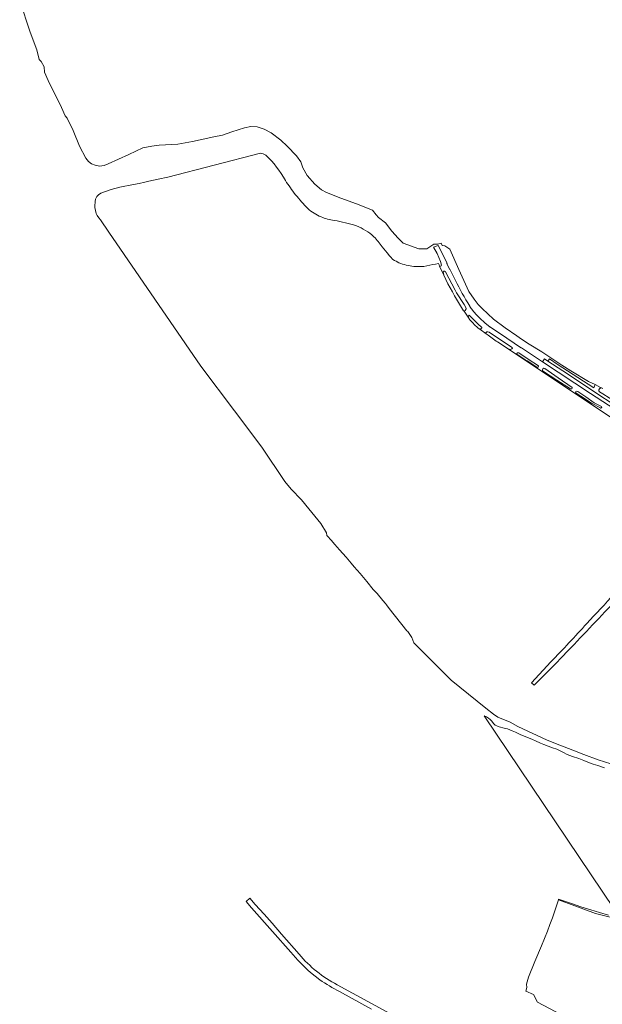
# Model space of a CAD drawing. Header units: metres. Extents: x 200176 to 205485, y 394066 to 399855.
# Tile 24 of 230: x 200354 to 200955, y 396594 to 397611. Entities that reach past the tile are written whole.
import ezdxf

# ---------------------------------------------------------------- set-up
doc = ezdxf.new("R2010")
doc.units = ezdxf.units.M
for name, color, linetype, lineweight in [('B-WE-GR-GRAS-GV', 60, 'Continuous', 13), ('B-WE-OG-WATER-GV', 130, 'Continuous', 18), ('B-WE-OG-WEG-GV', 7, 'Continuous', 18), ('B-WE-VH-VERHARDING_ASFALT-GV', 252, 'Continuous', 18), ('B-WE-VH-VERHARDING_FUNDERING_ZAND-GV', 7, 'Continuous', 18)]:
    doc.layers.add(name, color=color, linetype=linetype, lineweight=lineweight)

msp = doc.modelspace()

# ---------------------------------------------------------------- linework, layer by layer
at = {"layer": 'B-WE-GR-GRAS-GV', "flags": 128}
for points in [[(200602.341, 397473.426), (200506.626, 397448.786), (200496.7, 397446.583), (200486.76, 397444.418), (200482.756, 397443.579), (200476.796, 397442.33), (200470.993, 397441.167), (200456.819, 397438.267), (200448.034, 397435.903), (200437.456, 397432.094), (200434.967, 397430.527), (200433.124, 397428.76), (200431.814, 397425.947), (200431.355, 397423.6), (200431.208, 397418.81), (200431.294, 397417.331), (200431.664, 397414.458), (200432.608, 397411.218), (200433.667, 397409.164), (200435.309, 397406.811), (200437.147, 397404.551), (200445.706, 397392.04), (200540.466, 397253.533), (200575.29, 397207.483), (200603.745, 397169.768), (200627.541, 397134.571), (200633.971, 397126.523), (200644.637, 397115.416), (200652.131, 397106.192), (200664.668, 397090.953), (200670.406, 397081.513), (200670.857, 397078.79), (200671.476, 397077.958), (200675.162, 397073.828), (200679.143, 397069.284), (200683.861, 397063.701), (200690.76, 397056.106), (200695.757, 397050.221), (200699.094, 397046.406), (200705.207, 397039.565), (200712.087, 397031.207), (200718.57, 397022.879), (200722.628, 397018.576), (200728.676, 397011.564), (200731.379, 397008.274), (200732.381, 397006.985), (200735.295, 397003.314), (200753.575, 396980.283), (200754.384, 396979.349), (200755.171, 396978.398), (200755.914, 396977.416), (200756.607, 396976.398), (200757.262, 396975.352), (200758.419, 396973.38), (200760.532, 396967.935), (200799.35, 396929.076), (200835.063, 396900.413), (200842.969, 396894.066), (200847.475, 396890.918), (200860.168, 396885.801), (200867.97, 396881.373), (200898.464, 396867.28), (200911.606, 396862.143), (200924.76, 396857.002), (200936.131, 396852.561), (200951.186, 396846.839), (200970.694, 396840.864)], [(200745.273, 397360.221), (200742.366, 397361.801), (200740.535, 397362.823), (200739.027, 397363.848), (200736.532, 397366.38), (200735.545, 397367.595), (200733.113, 397370.598), (200731.404, 397372.684), (200729.692, 397374.759), (200727.981, 397376.828)], [(201002.095, 397175.509), (200858.213, 397271.524), (200847.08, 397278.602), (200845.708, 397279.474), (200837.434, 397285.411), (200835.279, 397287.054), (200828.73, 397291.678), (200826.931, 397292.858), (200822.763, 397297.03), (200822.269, 397297.538), (200818.47, 397301.447), (200816.607, 397304.243), (200812.726, 397310.186), (200811.827, 397310.776), (200802.644, 397326.09), (200800.448, 397330.132), (200795.933, 397338.442), (200791.776, 397347.349), (200787.309, 397356.956), (200786.85, 397358.178), (200786.064, 397359.691)], [(200900.565, 396939.55), (200885.062, 396923.959), (200882.227, 396926.584), (200902.103, 396948.043)], [(200963.461, 396684.317), (200948.151, 396688.375), (200927.121, 396696.012), (200909.924, 396702.257), (200903.832, 396683.669), (200901.246, 396676.852), (200898.661, 396670.035), (200895.605, 396662.434), (200892.549, 396654.833), (200885.769, 396638.608), (200878.989, 396622.383), (200876.882, 396615.195), (200877.369, 396611.845), (200876.489, 396608.141), (200884.204, 396604.648), (200888.502, 396596.608), (200937.178, 396570.919)], [(200961.699, 396686.691), (200952.373, 396689.132), (200943.396, 396691.89), (200933.254, 396695.258), (200924.71, 396698.163), (200910.21, 396703.128), (200909.924, 396702.257), (200927.121, 396696.012), (200948.151, 396688.375), (200963.461, 396684.317)]]:
    msp.add_lwpolyline(points, dxfattribs=at)
at = {"layer": 'B-WE-GR-GRAS-GV'}
for points in [[(200607.629, 397471.505, 0.15827917), (200602.341, 397473.426)], [(200628.028, 397445.232, 0.07839697), (200607.629, 397471.505)], [(200638.491, 397430.537, -0.02183245), (200628.028, 397445.232)], [(200651.139, 397416.347, -0.02027989), (200638.491, 397430.537)], [(200664.856, 397407.801, -0.09928152), (200651.139, 397416.347)], [(200678.435, 397403.961, -0.05976549), (200664.856, 397407.801)], [(200701.267, 397398.44, 0.04373869), (200678.435, 397403.961)], [(200710.739, 397393.764, 0.0462321), (200701.267, 397398.44)], [(200719.399, 397387.24, 0.04905812), (200710.739, 397393.764)], [(200727.981, 397376.828, 0.03211153), (200719.399, 397387.24)], [(200760.656, 397356.55, -0.0648276), (200745.273, 397360.221)], [(200774.195, 397357.117, -0.0730593), (200760.656, 397356.55)], [(200786.064, 397359.691, -0.00841333), (200774.195, 397357.117)], [(201002.64, 397046.636, -0.00239402), (200900.565, 396939.55)], [(200939.295, 396987.782, -0.00042964), (200967.783, 397018.289)], [(200902.103, 396948.043, 0.00911369), (200939.295, 396987.782)]]:
    msp.add_lwpolyline(points, format="xyb", dxfattribs=at)
at = {"layer": 'B-WE-OG-WATER-GV', "flags": 128}
for points in [[(200353.501, 397630.866), (200364.222, 397598.509), (200371.127, 397580.063), (200373.789, 397570.363), (200375.694, 397568.062), (200378.67, 397562.667), (200379.226, 397557.233), (200382.882, 397548.404), (200396.619, 397520.812), (200400.628, 397511.966), (200402.374, 397509.546), (200408.649, 397496.793), (200415.356, 397480.687), (200421.757, 397468.453), (200424.694, 397464.803), (200427.551, 397462.502), (200431.639, 397460.995), (200436.005, 397459.924), (200440.688, 397460.598), (200444.855, 397462.542), (200466.304, 397471.957), (200480.789, 397478.859), (200490.076, 397480.803), (200497.656, 397481.676), (200516.96, 397482.829), (200531.842, 397485.686), (200553.966, 397490.412), (200562.935, 397492.197), (200572.737, 397495.45), (200585.65, 397499.699), (200592.397, 397501.167), (200598.747, 397500.611), (200606.089, 397498.39), (200613.311, 397494.383), (200623.124, 397486.945), (200629.712, 397480.638), (200639.475, 397470.682), (200644.084, 397464.711), (200646.028, 397458.443), (200650.513, 397450.47), (200658.255, 397441.647), (200665.32, 397435.578), (200670.519, 397432.722), (200685.3, 397426.919), (200701.373, 397421.009), (200717.857, 397414.73), (200721.825, 397409.811), (200724.167, 397407.153), (200731.469, 397401.441), (200738.024, 397392.93), (200744.612, 397385.631), (200749.731, 397380.673), (200765.817, 397374.805), (200774.112, 397374.567), (200781.255, 397379.446), (200785.277, 397379.509), (200788.878, 397380.418), (200790.028, 397378.095), (200792.747, 397377.907), (200797.807, 397374.444), (200807.161, 397353.282), (200817.484, 397330.695), (200822.909, 397322.783), (200827.089, 397317.227), (200831.18, 397313.005), (200842.883, 397301.96), (200855.067, 397293.204), (200867.14, 397284.797), (200871.978, 397281.429), (200879.671, 397276.073), (200892.966, 397268.25), (200913.433, 397254.5), (200922.758, 397248.608), (200941.186, 397237.756), (200947.962, 397234.664), (200953.625, 397231.586), (200954.491, 397231.193), (200955.975, 397230.52)], [(200957.456, 396838.633), (200950.644, 396841.06), (200945.906, 396842.652), (200940.547, 396844.555), (200936.103, 396846.254), (200931.225, 396848.391), (200924.457, 396850.483), (200919.169, 396852.617), (200915.416, 396854.51), (200908.481, 396857.86), (200903.838, 396859.516), (200894.993, 396862.716), (200891.422, 396864.138), (200886.458, 396866.537), (200883.128, 396868.077), (200877.262, 396870.322), (200871.016, 396872.858), (200865.515, 396875.442), (200862.301, 396876.878), (200857.298, 396878.93), (200853.952, 396879.819), (200848.922, 396881.167), (200846.427, 396881.946), (200844.793, 396882.806), (200844.043, 396883.441), (200843.068, 396884.609), (200841.161, 396886.884), (200839.436, 396888.688), (200837.925, 396889.905), (200835.857, 396891.203), (200833.222, 396892.464), (200968.08, 396692.462)]]:
    msp.add_lwpolyline(points, dxfattribs=at)
at = {"layer": 'B-WE-OG-WEG-GV', "flags": 128}
for points in [[(200803.652, 397342.049), (200797.962, 397353.678), (200797.615, 397353.872), (200794.849, 397359.494), (200794.91, 397359.93), (200785.872, 397378.301), (200781.105, 397376.448), (200784.886, 397369.784), (200788.309, 397361.577), (200789.097, 397357.801), (200788.895, 397357.124), (200788.119, 397356.679), (200787.309, 397356.956), (200791.776, 397347.349), (200791.378, 397349.151), (200790.846, 397351.029), (200791.429, 397351.757), (200792.285, 397351.718), (200793.377, 397350.844), (200803.465, 397331.97), (200804.884, 397329.316), (200812.534, 397317.23), (200814.833, 397313.487), (200814.765, 397312.735), (200813.822, 397310.891), (200812.726, 397310.186), (200816.607, 397304.243), (200816.944, 397304.845), (200817.795, 397306.214), (200824.363, 397299.736), (200824.498, 397299.597), (200827.379, 397296.647), (200830.255, 397294.251), (200830.782, 397293.78), (200830.855, 397293.125), (200829.944, 397291.966), (200828.73, 397291.678), (200835.279, 397287.054), (200835.117, 397288.022), (200835.924, 397289.152), (200837.056, 397289.135), (200838.469, 397288.521), (200848.989, 397281.474), (200862.11, 397272.684), (200862.466, 397272.221), (200861.943, 397271.285), (200860.587, 397270.9), (200858.213, 397271.524), (201002.095, 397175.509)], [(200822.104, 397310.368), (200821.808, 397310.651), (200819.919, 397313.158), (200818.602, 397315.024), (200818.414, 397315.617)], [(200980.477, 397201.095), (200943.183, 397225.432), (200893.664, 397258.13), (200871.983, 397272.446), (200871.489, 397272.513), (200864.587, 397277.061), (200864.387, 397277.412), (200849.128, 397287.563), (200844.381, 397290.609), (200839.758, 397293.841), (200839.398, 397293.796), (200833.873, 397298.174), (200833.785, 397298.749)], [(200954.491, 397231.193), (200953.625, 397231.586), (200947.962, 397234.664), (200946.486, 397231.111), (200908.719, 397255.744), (200900.62, 397261.026), (200899.136, 397258.751), (200914.525, 397248.583), (200945.113, 397228.463), (200950.695, 397224.71), (200995.127, 397195.745), (200995.58, 397195.765), (201002.277, 397191.064), (201002.381, 397190.611), (201018.665, 397179.249), (201122.234, 397106.663), (201124.956, 397105.175)], [(200953.376, 397210.35), (200944.083, 397215.401), (200937.25, 397219.831), (200936.991, 397220.002), (200928.388, 397225.658), (200927.809, 397226.508), (200928.049, 397227.252), (200928.787, 397227.63), (200930.112, 397227.33), (200938.17, 397221.781), (200946.98, 397215.714), (200954.374, 397211.744)], [(201039.623, 397168.74), (201027.045, 397177.63), (201012.863, 397187.332), (201005.484, 397192.151), (201004.264, 397193.297), (201003.545, 397194.783), (201003.861, 397195.071), (201005.123, 397195.528), (200999.715, 397199.017), (200999.871, 397198.465), (200999.376, 397197.579), (200998.765, 397197.456), (200996.193, 397198.815), (200978.259, 397210.566), (200968.969, 397216.653), (200955.967, 397224.999), (200952.278, 397227.149)]]:
    msp.add_lwpolyline(points, dxfattribs=at)
at = {"layer": 'B-WE-OG-WEG-GV'}
for points in [[(200818.414, 397315.617, -0.0285405), (200803.652, 397342.049)], [(200833.785, 397298.749, -0.04540786), (200822.104, 397310.368)], [(200952.278, 397227.149, -0.3439159), (200951.809, 397229.057)], [(200951.809, 397229.057, -0.25822237), (200953.171, 397230.669)], [(200953.171, 397230.669, 0.06755966), (200954.491, 397231.193)], [(200953.598, 397210.244, -0.07270336), (200953.376, 397210.35)], [(200954.374, 397211.744, -0.83848646), (200953.598, 397210.244)]]:
    msp.add_lwpolyline(points, format="xyb", dxfattribs=at)
at = {"layer": 'B-WE-OG-WEG-GV', "flags": 128}
for points in [[(200877.677, 397258.975), (200875.313, 397260.481), (200867.543, 397265.434), (200867.144, 397266.448), (200867.667, 397267.385), (200869.104, 397267.285), (200870.308, 397266.612), (200878.91, 397260.866), (200889.556, 397253.755), (200889.436, 397253.383), (200888.912, 397252.446), (200887.617, 397252.643)], [(200909.847, 397241.401), (200924.261, 397231.475), (200924.23, 397230.79), (200923.715, 397230.024), (200922.553, 397230.146), (200908.345, 397239.135), (200893.722, 397248.794), (200893.456, 397249.733), (200894.017, 397250.737), (200895.038, 397251.308), (200895.916, 397250.993)]]:
    msp.add_lwpolyline(points, close=True, dxfattribs=at)
at = {"layer": 'B-WE-VH-VERHARDING_ASFALT-GV', "flags": 128}
for points in [[(200642.155, 396646.199), (200624.001, 396666.83), (200614.161, 396678.103), (200606.022, 396687.412), (200596.904, 396697.557), (200591.147, 396704.081), (200587.296, 396700.52), (200593.101, 396694.119), (200614.702, 396669.75), (200633.437, 396648.179)], [(200653.843, 396627.325), (200663.481, 396619.727)], [(200850.547, 396522.213), (200835.131, 396530.663), (200823.463, 396537.003), (200804.015, 396547.629), (200732.872, 396586.634), (200681.35, 396614.682)], [(200683.732, 396607.592), (200716.981, 396589.494)]]:
    msp.add_lwpolyline(points, dxfattribs=at)
at = {"layer": 'B-WE-VH-VERHARDING_ASFALT-GV'}
for points in [[(200633.437, 396648.179, 0.02307363), (200653.843, 396627.325)], [(200681.35, 396614.682, -0.09738139), (200642.155, 396646.199)], [(200663.481, 396619.727, 0.01890165), (200683.732, 396607.592)]]:
    msp.add_lwpolyline(points, format="xyb", dxfattribs=at)
at = {"layer": 'B-WE-VH-VERHARDING_FUNDERING_ZAND-GV', "flags": 128}
msp.add_lwpolyline([(200995.127, 397195.745), (200950.695, 397224.71), (200945.113, 397228.463), (200914.525, 397248.583), (200899.136, 397258.751), (200895.689, 397261.029), (200893.664, 397258.13), (200943.183, 397225.432), (200980.477, 397201.095)], dxfattribs=at)

doc.saveas('drawing.dxf')
